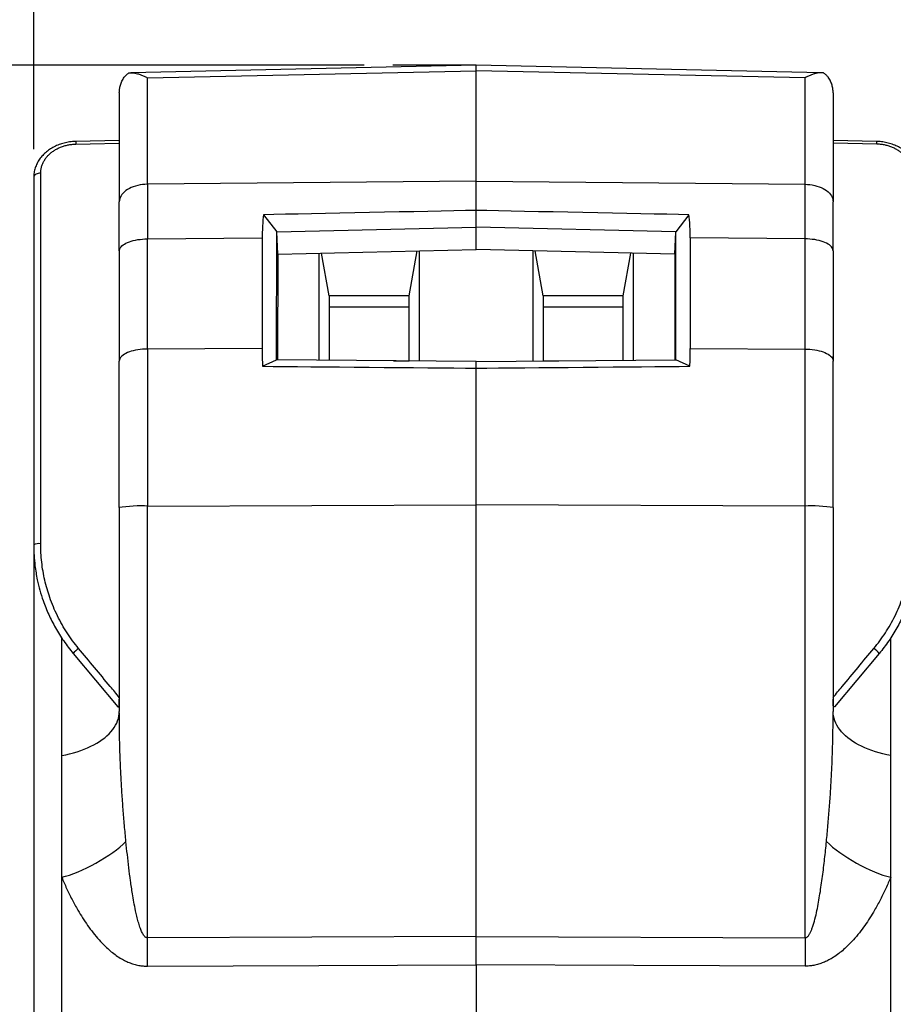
# Model space of a CAD drawing. Extents: x 0 to 333, y 0 to 297.
# Tile 16 of 26: x 151 to 182, y 227 to 262. Entities that reach past the tile are written whole.
import ezdxf

# ---------------------------------------------------------------- set-up
doc = ezdxf.new("R2010")
doc.units = 0
doc.layers.get('0').update_dxf_attribs({"linetype": 'CONTINUOUS'})

# ---------------------------------------------------------------- blocks, each defined once
blk = doc.blocks.new('BLOCK_802')
at = {"color": 7}
blk.add_open_spline([(153.085, 257.89), (153.062, 257.889), (153.039, 257.889), (153.017, 257.887), (152.984, 257.886), (152.951, 257.883), (152.919, 257.879), (152.886, 257.876), (152.854, 257.871), (152.822, 257.866), (152.79, 257.86), (152.758, 257.854), (152.726, 257.847), (152.695, 257.84), (152.663, 257.832), (152.633, 257.823), (152.602, 257.815), (152.572, 257.805), (152.542, 257.795), (152.511, 257.785), (152.481, 257.773), (152.452, 257.762), (152.422, 257.749), (152.393, 257.737), (152.365, 257.723), (152.336, 257.709), (152.308, 257.695), (152.28, 257.68), (152.252, 257.664), (152.225, 257.648), (152.198, 257.632), (152.172, 257.615), (152.145, 257.597), (152.121, 257.579), (152.095, 257.561), (152.071, 257.542), (152.047, 257.523), (152.024, 257.503), (152.001, 257.484), (151.98, 257.463), (151.958, 257.443), (151.937, 257.422), (151.917, 257.4), (151.897, 257.378), (151.877, 257.356), (151.859, 257.333), (151.84, 257.31), (151.823, 257.286), (151.806, 257.262), (151.789, 257.238), (151.773, 257.214), (151.758, 257.189), (151.744, 257.164), (151.73, 257.138), (151.716, 257.113), (151.703, 257.087), (151.692, 257.061), (151.681, 257.034), (151.67, 257.008), (151.66, 256.981), (151.651, 256.955), (151.643, 256.928), (151.635, 256.901), (151.628, 256.873), (151.622, 256.847), (151.617, 256.819), (151.612, 256.792), (151.608, 256.765), (151.605, 256.737), (151.602, 256.709), (151.6, 256.682), (151.598, 256.654), (151.598, 256.626), (151.598, 256.624), (151.599, 256.622), (151.599, 256.619)], degree=3, knots=[0, 0, 0, 0, 1, 1, 1, 2, 2, 2, 3, 3, 3, 4, 4, 4, 5, 5, 5, 6, 6, 6, 7, 7, 7, 8, 8, 8, 9, 9, 9, 10, 10, 10, 11, 11, 11, 12, 12, 12, 13, 13, 13, 14, 14, 14, 15, 15, 15, 16, 16, 16, 17, 17, 17, 18, 18, 18, 19, 19, 19, 20, 20, 20, 21, 21, 21, 22, 22, 22, 23, 23, 23, 24, 24, 24, 25, 25, 25, 25], dxfattribs=at)
blk = doc.blocks.new('BLOCK_803')
at = {"color": 7}
blk.add_lwpolyline([(167.244, 260.585), (155.028, 260.323)], dxfattribs=at)
blk = doc.blocks.new('BLOCK_804')
at = {"color": 7}
blk.add_lwpolyline([(154.626, 257.923), (153.085, 257.89)], dxfattribs=at)
blk = doc.blocks.new('BLOCK_805')
at = {"color": 7}
blk.add_open_spline([(182.889, 256.621), (182.889, 256.625), (182.889, 256.629), (182.889, 256.632), (182.89, 256.66), (182.888, 256.688), (182.885, 256.715), (182.883, 256.743), (182.879, 256.77), (182.875, 256.798), (182.87, 256.825), (182.864, 256.853), (182.858, 256.88), (182.851, 256.907), (182.843, 256.934), (182.835, 256.96), (182.826, 256.987), (182.816, 257.013), (182.805, 257.039), (182.794, 257.065), (182.783, 257.09), (182.77, 257.115), (182.757, 257.141), (182.743, 257.166), (182.729, 257.19), (182.714, 257.215), (182.698, 257.239), (182.681, 257.263), (182.665, 257.287), (182.647, 257.31), (182.629, 257.333), (182.611, 257.356), (182.591, 257.378), (182.571, 257.4), (182.551, 257.422), (182.529, 257.443), (182.508, 257.464), (182.486, 257.484), (182.463, 257.504), (182.44, 257.523), (182.416, 257.543), (182.393, 257.561), (182.368, 257.579), (182.343, 257.597), (182.318, 257.614), (182.292, 257.63), (182.266, 257.647), (182.239, 257.663), (182.211, 257.678), (182.184, 257.693), (182.155, 257.708), (182.127, 257.721), (182.098, 257.735), (182.069, 257.748), (182.039, 257.76), (182.009, 257.772), (181.979, 257.784), (181.949, 257.794), (181.918, 257.805), (181.887, 257.814), (181.856, 257.823), (181.825, 257.832), (181.793, 257.84), (181.762, 257.847), (181.731, 257.854), (181.7, 257.86), (181.668, 257.865), (181.636, 257.871), (181.604, 257.875), (181.572, 257.879), (181.54, 257.883), (181.507, 257.886), (181.475, 257.887), (181.451, 257.888), (181.427, 257.889), (181.403, 257.89)], degree=3, knots=[0, 0, 0, 0, 1, 1, 1, 2, 2, 2, 3, 3, 3, 4, 4, 4, 5, 5, 5, 6, 6, 6, 7, 7, 7, 8, 8, 8, 9, 9, 9, 10, 10, 10, 11, 11, 11, 12, 12, 12, 13, 13, 13, 14, 14, 14, 15, 15, 15, 16, 16, 16, 17, 17, 17, 18, 18, 18, 19, 19, 19, 20, 20, 20, 21, 21, 21, 22, 22, 22, 23, 23, 23, 24, 24, 24, 25, 25, 25, 25], dxfattribs=at)
blk = doc.blocks.new('BLOCK_806')
at = {"color": 7}
blk.add_lwpolyline([(179.46, 260.323), (167.244, 260.585)], dxfattribs=at)
blk = doc.blocks.new('BLOCK_807')
at = {"color": 7}
blk.add_lwpolyline([(181.403, 257.89), (179.861, 257.923)], dxfattribs=at)
blk = doc.blocks.new('BLOCK_844')
at = {"color": 7}
blk.add_lwpolyline([(161.692, 250.155), (161.692, 253.944)], dxfattribs=at)
blk = doc.blocks.new('BLOCK_845')
at = {"color": 7}
blk.add_lwpolyline([(165.225, 254.023), (165.225, 250.123)], dxfattribs=at)
blk = doc.blocks.new('BLOCK_846')
at = {"color": 7}
blk.add_lwpolyline([(169.263, 250.123), (169.263, 254.023)], dxfattribs=at)
blk = doc.blocks.new('BLOCK_847')
at = {"color": 7}
blk.add_lwpolyline([(172.795, 253.944), (172.795, 250.155)], dxfattribs=at)
blk = doc.blocks.new('BLOCK_848')
at = {"color": 7}
blk.add_lwpolyline([(172.443, 252.427), (172.712, 253.946)], dxfattribs=at)
blk = doc.blocks.new('BLOCK_849')
at = {"color": 7}
blk.add_lwpolyline([(172.443, 250.152), (172.443, 252.427)], dxfattribs=at)
blk = doc.blocks.new('BLOCK_850')
at = {"color": 7}
blk.add_lwpolyline([(169.614, 250.127), (169.616, 250.132)], dxfattribs=at)
blk = doc.blocks.new('BLOCK_851')
at = {"color": 7}
blk.add_lwpolyline([(169.616, 250.132), (170.166, 250.132)], dxfattribs=at)
blk = doc.blocks.new('BLOCK_852')
at = {"color": 7}
blk.add_lwpolyline([(162.046, 252.427), (161.775, 253.946)], dxfattribs=at)
blk = doc.blocks.new('BLOCK_853')
at = {"color": 7}
blk.add_lwpolyline([(162.046, 252.427), (162.046, 250.152)], dxfattribs=at)
blk = doc.blocks.new('BLOCK_854')
at = {"color": 7}
blk.add_lwpolyline([(164.872, 252.427), (165.155, 254.022)], dxfattribs=at)
blk = doc.blocks.new('BLOCK_855')
at = {"color": 7}
blk.add_lwpolyline([(164.872, 250.132), (164.873, 250.127)], dxfattribs=at)
blk = doc.blocks.new('BLOCK_856')
at = {"color": 7}
blk.add_lwpolyline([(164.872, 250.132), (164.872, 252.427)], dxfattribs=at)
blk = doc.blocks.new('BLOCK_857')
at = {"color": 7}
blk.add_lwpolyline([(164.322, 250.132), (164.872, 250.132)], dxfattribs=at)
blk = doc.blocks.new('BLOCK_858')
at = {"color": 7}
blk.add_lwpolyline([(169.616, 252.427), (169.333, 254.022)], dxfattribs=at)
blk = doc.blocks.new('BLOCK_859')
at = {"color": 7}
blk.add_lwpolyline([(169.616, 252.427), (169.616, 250.132)], dxfattribs=at)
blk = doc.blocks.new('BLOCK_860')
at = {"color": 7}
blk.add_lwpolyline([(164.872, 252.427), (162.046, 252.427)], dxfattribs=at)
blk = doc.blocks.new('BLOCK_861')
at = {"color": 7}
blk.add_lwpolyline([(172.443, 252.427), (169.616, 252.427)], dxfattribs=at)
blk = doc.blocks.new('BLOCK_862')
at = {"color": 7}
blk.add_lwpolyline([(164.872, 252.031), (162.046, 252.031)], dxfattribs=at)
blk = doc.blocks.new('BLOCK_863')
at = {"color": 7}
blk.add_lwpolyline([(172.443, 252.031), (169.616, 252.031)], dxfattribs=at)
blk = doc.blocks.new('BLOCK_864')
at = {"color": 7}
blk.add_lwpolyline([(155.618, 228.724), (161.674, 228.749), (167.244, 228.771)], dxfattribs=at)
blk = doc.blocks.new('BLOCK_865')
at = {"color": 7}
blk.add_lwpolyline([(167.244, 228.771), (167.244, 180.772)], dxfattribs=at)
blk = doc.blocks.new('BLOCK_867')
at = {"color": 7}
blk.add_lwpolyline([(152.59, 180.937), (152.59, 231.867)], dxfattribs=at)
blk = doc.blocks.new('BLOCK_868')
at = {"color": 7}
blk.add_open_spline([(152.59, 231.867), (152.646, 231.736), (152.703, 231.605), (152.763, 231.475), (152.823, 231.345), (152.886, 231.216), (152.953, 231.087), (153.019, 230.959), (153.089, 230.832), (153.162, 230.706), (153.215, 230.614), (153.271, 230.523), (153.327, 230.433), (153.385, 230.343), (153.444, 230.253), (153.506, 230.165), (153.568, 230.077), (153.632, 229.99), (153.699, 229.905), (153.766, 229.82), (153.836, 229.737), (153.908, 229.656), (153.981, 229.575), (154.057, 229.496), (154.136, 229.42), (154.189, 229.37), (154.243, 229.32), (154.3, 229.273), (154.356, 229.225), (154.414, 229.179), (154.474, 229.135), (154.534, 229.092), (154.596, 229.05), (154.66, 229.011), (154.709, 228.981), (154.76, 228.953), (154.812, 228.927), (154.864, 228.9), (154.918, 228.876), (154.972, 228.854), (155.027, 228.831), (155.083, 228.812), (155.139, 228.795), (155.196, 228.778), (155.253, 228.764), (155.311, 228.752), (155.362, 228.743), (155.413, 228.735), (155.464, 228.731), (155.515, 228.726), (155.567, 228.725), (155.618, 228.724)], degree=3, knots=[0, 0, 0, 0, 1, 1, 1, 2, 2, 2, 3, 3, 3, 4, 4, 4, 5, 5, 5, 6, 6, 6, 7, 7, 7, 8, 8, 8, 9, 9, 9, 10, 10, 10, 11, 11, 11, 12, 12, 12, 13, 13, 13, 14, 14, 14, 15, 15, 15, 16, 16, 16, 17, 17, 17, 17], dxfattribs=at)
blk = doc.blocks.new('BLOCK_869')
at = {"color": 7}
blk.add_lwpolyline([(152.59, 236.172), (152.59, 240.335)], dxfattribs=at)
blk = doc.blocks.new('BLOCK_870')
at = {"color": 7}
blk.add_lwpolyline([(152.59, 231.867), (152.59, 236.172)], dxfattribs=at)
blk = doc.blocks.new('BLOCK_872')
at = {"color": 7}
blk.add_lwpolyline([(151.598, 243.62), (151.598, 181.587)], dxfattribs=at)
blk = doc.blocks.new('BLOCK_873')
at = {"color": 7}
blk.add_lwpolyline([(167.244, 229.772), (155.618, 229.726)], dxfattribs=at)
blk = doc.blocks.new('BLOCK_874')
at = {"color": 7}
blk.add_open_spline([(155.618, 228.724), (155.619, 228.975), (155.619, 229.475), (155.618, 229.726)], degree=3, dxfattribs=at)
blk = doc.blocks.new('BLOCK_875')
at = {"color": 7}
blk.add_open_spline([(167.244, 228.771), (167.244, 228.85), (167.244, 228.928), (167.244, 229.009), (167.244, 229.089), (167.244, 229.171), (167.244, 229.254), (167.244, 229.339), (167.244, 229.424), (167.244, 229.51), (167.244, 229.597), (167.244, 229.684), (167.244, 229.772)], degree=3, knots=[0, 0, 0, 0, 1, 1, 1, 2, 2, 2, 3, 3, 3, 4, 4, 4, 4], dxfattribs=at)
blk = doc.blocks.new('BLOCK_876')
at = {"color": 7}
blk.add_open_spline([(155.618, 229.726), (155.606, 229.728), (155.594, 229.729), (155.582, 229.733), (155.568, 229.738), (155.555, 229.747), (155.543, 229.756), (155.532, 229.765), (155.522, 229.775), (155.512, 229.786), (155.503, 229.797), (155.494, 229.808), (155.486, 229.82), (155.471, 229.841), (155.458, 229.863), (155.446, 229.885), (155.434, 229.908), (155.423, 229.931), (155.413, 229.954), (155.392, 230.002), (155.373, 230.05), (155.356, 230.1), (155.334, 230.163), (155.314, 230.228), (155.296, 230.293), (155.278, 230.358), (155.261, 230.424), (155.245, 230.489), (155.23, 230.555), (155.215, 230.621), (155.201, 230.687), (155.18, 230.787), (155.161, 230.887), (155.142, 230.987), (155.124, 231.088), (155.106, 231.188), (155.09, 231.289), (155.065, 231.442), (155.043, 231.595), (155.021, 231.748), (155, 231.901), (154.98, 232.055), (154.961, 232.208), (154.924, 232.516), (154.893, 232.824), (154.861, 233.131)], degree=3, knots=[0, 0, 0, 0, 1, 1, 1, 2, 2, 2, 3, 3, 3, 4, 4, 4, 5, 5, 5, 6, 6, 6, 7, 7, 7, 8, 8, 8, 9, 9, 9, 10, 10, 10, 11, 11, 11, 12, 12, 12, 13, 13, 13, 14, 14, 14, 15, 15, 15, 15], dxfattribs=at)
blk = doc.blocks.new('BLOCK_877')
at = {"color": 7}
blk.add_open_spline([(152.59, 231.867), (153.29, 232.032), (154.354, 232.625), (154.861, 233.131)], degree=3, dxfattribs=at)
blk = doc.blocks.new('BLOCK_878')
at = {"color": 7}
blk.add_lwpolyline([(155.618, 244.996), (167.244, 245.045)], dxfattribs=at)
blk = doc.blocks.new('BLOCK_879')
at = {"color": 7}
blk.add_lwpolyline([(155.618, 229.726), (155.618, 244.996)], dxfattribs=at)
blk = doc.blocks.new('BLOCK_880')
at = {"color": 7}
blk.add_lwpolyline([(167.244, 229.772), (167.244, 245.045)], dxfattribs=at)
blk = doc.blocks.new('BLOCK_881')
at = {"color": 7}
blk.add_open_spline([(155.618, 244.996), (155.36, 245.016), (154.88, 244.991), (154.626, 244.943)], degree=3, dxfattribs=at)
blk = doc.blocks.new('BLOCK_882')
at = {"color": 7}
blk.add_open_spline([(154.861, 233.131), (154.843, 233.323), (154.825, 233.514), (154.808, 233.705), (154.791, 233.897), (154.775, 234.088), (154.761, 234.279), (154.746, 234.47), (154.732, 234.661), (154.72, 234.853), (154.707, 235.044), (154.696, 235.235), (154.686, 235.426), (154.676, 235.618), (154.667, 235.809), (154.66, 236.001), (154.652, 236.192), (154.646, 236.384), (154.641, 236.576), (154.636, 236.768), (154.632, 236.959), (154.63, 237.151), (154.628, 237.343), (154.627, 237.535), (154.626, 237.727)], degree=3, knots=[0, 0, 0, 0, 1, 1, 1, 2, 2, 2, 3, 3, 3, 4, 4, 4, 5, 5, 5, 6, 6, 6, 7, 7, 7, 8, 8, 8, 8], dxfattribs=at)
blk = doc.blocks.new('BLOCK_883')
at = {"color": 7}
blk.add_lwpolyline([(154.626, 244.943), (154.626, 237.727)], dxfattribs=at)
blk = doc.blocks.new('BLOCK_884')
at = {"color": 7}
blk.add_lwpolyline([(152.59, 236.172), (152.73, 236.2), (152.868, 236.232), (153.003, 236.268), (153.133, 236.308), (153.261, 236.351), (153.384, 236.397), (153.502, 236.447), (153.616, 236.5), (153.726, 236.555), (153.83, 236.614), (153.929, 236.675), (154.021, 236.739), (154.108, 236.806), (154.189, 236.874), (154.263, 236.945), (154.331, 237.018), (154.392, 237.092), (154.447, 237.168), (154.494, 237.245), (154.534, 237.323), (154.567, 237.403), (154.593, 237.483), (154.612, 237.564), (154.623, 237.645), (154.626, 237.727)], dxfattribs=at)
blk = doc.blocks.new('BLOCK_885')
at = {"color": 7}
blk.add_open_spline([(155.618, 250.549), (155.618, 249.173), (155.618, 246.549), (155.618, 244.996)], degree=3, dxfattribs=at)
blk = doc.blocks.new('BLOCK_886')
at = {"color": 7}
blk.add_lwpolyline([(159.675, 250.566), (155.618, 250.549)], dxfattribs=at)
blk = doc.blocks.new('BLOCK_887')
at = {"color": 7}
blk.add_open_spline([(159.675, 250.566), (159.673, 250.41), (159.681, 250.099), (159.69, 249.939)], degree=3, dxfattribs=at)
blk = doc.blocks.new('BLOCK_888')
at = {"color": 7}
blk.add_open_spline([(159.69, 249.939), (161.573, 249.922), (165.345, 249.89), (167.244, 249.873)], degree=3, dxfattribs=at)
blk = doc.blocks.new('BLOCK_889')
at = {"color": 7}
blk.add_lwpolyline([(167.244, 245.045), (167.244, 249.873)], dxfattribs=at)
blk = doc.blocks.new('BLOCK_890')
at = {"color": 7}
blk.add_lwpolyline([(154.626, 244.943), (154.626, 250.127)], dxfattribs=at)
blk = doc.blocks.new('BLOCK_891')
at = {"color": 7}
blk.add_lwpolyline([(155.618, 250.549), (155.531, 250.547), (155.445, 250.541), (155.36, 250.533), (155.278, 250.522), (155.198, 250.507), (155.121, 250.49), (155.048, 250.47), (154.98, 250.448), (154.916, 250.423), (154.858, 250.396), (154.805, 250.366), (154.759, 250.336), (154.719, 250.303), (154.686, 250.269), (154.66, 250.235), (154.641, 250.199), (154.63, 250.163), (154.626, 250.127)], dxfattribs=at)
blk = doc.blocks.new('BLOCK_892')
at = {"color": 7}
blk.add_open_spline([(154.616, 237.901), (154.617, 237.911), (154.618, 237.92), (154.619, 237.931), (154.62, 237.942), (154.621, 237.954), (154.622, 237.967), (154.623, 237.984), (154.624, 238.003), (154.624, 238.022), (154.625, 238.041), (154.626, 238.061), (154.626, 238.081), (154.626, 238.108), (154.626, 238.136), (154.626, 238.164)], degree=3, knots=[0, 0, 0, 0, 1, 1, 1, 2, 2, 2, 3, 3, 3, 4, 4, 4, 5, 5, 5, 5], dxfattribs=at)
blk = doc.blocks.new('BLOCK_893')
at = {"color": 7}
blk.add_lwpolyline([(153.086, 257.798), (153.59, 257.809), (154.626, 257.831)], dxfattribs=at)
blk = doc.blocks.new('BLOCK_894')
at = {"color": 7}
blk.add_open_spline([(154.626, 238.23), (154.52, 238.358), (154.413, 238.487), (154.306, 238.615), (154.119, 238.84), (153.932, 239.065), (153.745, 239.289), (153.559, 239.514), (153.372, 239.738), (153.185, 239.962)], degree=3, knots=[0, 0, 0, 0, 1, 1, 1, 2, 2, 2, 3, 3, 3, 3], dxfattribs=at)
blk = doc.blocks.new('BLOCK_895')
at = {"color": 7}
blk.add_open_spline([(153.185, 239.962), (153.114, 240.051), (153.043, 240.14), (152.975, 240.232), (152.906, 240.323), (152.842, 240.417), (152.78, 240.513), (152.718, 240.609), (152.659, 240.706), (152.603, 240.805), (152.544, 240.907), (152.49, 241.01), (152.438, 241.116), (152.386, 241.221), (152.338, 241.328), (152.293, 241.436), (152.247, 241.544), (152.206, 241.654), (152.167, 241.764), (152.132, 241.865), (152.1, 241.967), (152.071, 242.069), (152.042, 242.171), (152.015, 242.274), (151.991, 242.378), (151.968, 242.482), (151.947, 242.586), (151.929, 242.69), (151.91, 242.798), (151.896, 242.906), (151.883, 243.014), (151.87, 243.123), (151.861, 243.231), (151.856, 243.34), (151.849, 243.448), (151.848, 243.557), (151.846, 243.665)], degree=3, knots=[0, 0, 0, 0, 1, 1, 1, 2, 2, 2, 3, 3, 3, 4, 4, 4, 5, 5, 5, 6, 6, 6, 7, 7, 7, 8, 8, 8, 9, 9, 9, 10, 10, 10, 11, 11, 11, 12, 12, 12, 12], dxfattribs=at)
blk = doc.blocks.new('BLOCK_896')
at = {"color": 7}
blk.add_lwpolyline([(151.846, 243.665), (151.846, 256.769)], dxfattribs=at)
blk = doc.blocks.new('BLOCK_897')
at = {"color": 7}
blk.add_open_spline([(151.846, 256.769), (151.848, 256.809), (151.849, 256.848), (151.855, 256.888), (151.86, 256.927), (151.869, 256.967), (151.88, 257.005), (151.891, 257.042), (151.904, 257.079), (151.92, 257.115), (151.936, 257.151), (151.954, 257.187), (151.975, 257.221), (151.996, 257.256), (152.019, 257.289), (152.044, 257.321), (152.069, 257.353), (152.095, 257.383), (152.124, 257.412), (152.153, 257.441), (152.184, 257.469), (152.217, 257.496), (152.249, 257.522), (152.284, 257.548), (152.32, 257.571), (152.356, 257.594), (152.393, 257.616), (152.432, 257.636), (152.471, 257.656), (152.511, 257.674), (152.552, 257.691), (152.594, 257.707), (152.636, 257.722), (152.679, 257.735), (152.722, 257.748), (152.767, 257.759), (152.811, 257.768), (152.856, 257.777), (152.902, 257.784), (152.948, 257.789), (152.994, 257.794), (153.04, 257.796), (153.086, 257.798)], degree=3, knots=[0, 0, 0, 0, 1, 1, 1, 2, 2, 2, 3, 3, 3, 4, 4, 4, 5, 5, 5, 6, 6, 6, 7, 7, 7, 8, 8, 8, 9, 9, 9, 10, 10, 10, 11, 11, 11, 12, 12, 12, 13, 13, 13, 14, 14, 14, 14], dxfattribs=at)
blk = doc.blocks.new('BLOCK_898')
at = {"color": 7}
blk.add_open_spline([(151.598, 243.62), (151.601, 243.497), (151.603, 243.374), (151.61, 243.251), (151.617, 243.128), (151.629, 243.006), (151.644, 242.884), (151.654, 242.801), (151.666, 242.718), (151.68, 242.636), (151.694, 242.553), (151.71, 242.471), (151.727, 242.389), (151.753, 242.264), (151.784, 242.14), (151.818, 242.017), (151.853, 241.894), (151.891, 241.772), (151.934, 241.652), (151.962, 241.569), (151.993, 241.487), (152.026, 241.405), (152.059, 241.324), (152.093, 241.242), (152.13, 241.162), (152.166, 241.082), (152.204, 241.002), (152.244, 240.923), (152.285, 240.843), (152.327, 240.764), (152.372, 240.686), (152.416, 240.608), (152.462, 240.53), (152.51, 240.454), (152.559, 240.376), (152.609, 240.3), (152.661, 240.225), (152.714, 240.149), (152.767, 240.075), (152.823, 240.002), (152.879, 239.929), (152.937, 239.858), (152.995, 239.786)], degree=3, knots=[0, 0, 0, 0, 1, 1, 1, 2, 2, 2, 3, 3, 3, 4, 4, 4, 5, 5, 5, 6, 6, 6, 7, 7, 7, 8, 8, 8, 9, 9, 9, 10, 10, 10, 11, 11, 11, 12, 12, 12, 13, 13, 13, 14, 14, 14, 14], dxfattribs=at)
blk = doc.blocks.new('BLOCK_899')
at = {"color": 7}
blk.add_open_spline([(151.846, 243.665), (151.773, 243.682), (151.66, 243.661), (151.598, 243.62)], degree=3, dxfattribs=at)
blk = doc.blocks.new('BLOCK_900')
at = {"color": 7}
blk.add_open_spline([(153.185, 239.962), (153.129, 239.925), (153.037, 239.84), (152.995, 239.786)], degree=3, dxfattribs=at)
blk = doc.blocks.new('BLOCK_901')
at = {"color": 7}
blk.add_lwpolyline([(159.69, 249.939), (160.188, 250.169)], dxfattribs=at)
blk = doc.blocks.new('BLOCK_902')
at = {"color": 7}
blk.add_lwpolyline([(167.244, 250.105), (160.188, 250.169)], dxfattribs=at)
blk = doc.blocks.new('BLOCK_903')
at = {"color": 7}
blk.add_lwpolyline([(167.244, 249.873), (167.244, 250.105)], dxfattribs=at)
blk = doc.blocks.new('BLOCK_904')
at = {"color": 7}
blk.add_lwpolyline([(152.995, 239.786), (154.576, 237.902)], dxfattribs=at)
blk = doc.blocks.new('BLOCK_905')
at = {"color": 7}
blk.add_open_spline([(154.576, 237.902), (154.578, 237.902), (154.58, 237.902), (154.588, 237.901), (154.595, 237.901), (154.605, 237.901), (154.616, 237.901)], degree=3, knots=[0, 0, 0, 0, 1, 1, 1, 2, 2, 2, 2], dxfattribs=at)
blk = doc.blocks.new('BLOCK_906')
at = {"color": 7}
blk.add_lwpolyline([(159.678, 254.483), (159.675, 250.566)], dxfattribs=at)
blk = doc.blocks.new('BLOCK_907')
at = {"color": 7}
blk.add_open_spline([(159.722, 255.298), (159.696, 255.098), (159.674, 254.696), (159.678, 254.483)], degree=3, dxfattribs=at)
blk = doc.blocks.new('BLOCK_908')
at = {"color": 7}
blk.add_lwpolyline([(159.722, 255.298), (160.191, 254.7)], dxfattribs=at)
blk = doc.blocks.new('BLOCK_909')
at = {"color": 7}
blk.add_lwpolyline([(160.188, 250.169), (160.191, 254.7)], dxfattribs=at)
blk = doc.blocks.new('BLOCK_910')
at = {"color": 7}
blk.add_lwpolyline([(155.618, 250.549), (155.618, 254.446)], dxfattribs=at)
blk = doc.blocks.new('BLOCK_911')
at = {"color": 7}
blk.add_lwpolyline([(155.618, 254.446), (159.678, 254.483)], dxfattribs=at)
blk = doc.blocks.new('BLOCK_912')
at = {"color": 7}
blk.add_lwpolyline([(154.626, 254.024), (154.63, 254.06), (154.641, 254.096), (154.66, 254.132), (154.686, 254.167), (154.719, 254.201), (154.759, 254.233), (154.805, 254.264), (154.858, 254.293), (154.916, 254.32), (154.98, 254.345), (155.048, 254.367), (155.121, 254.387), (155.198, 254.404), (155.278, 254.419), (155.36, 254.43), (155.445, 254.439), (155.531, 254.444), (155.618, 254.446)], dxfattribs=at)
blk = doc.blocks.new('BLOCK_913')
at = {"color": 7}
blk.add_lwpolyline([(154.626, 254.024), (154.626, 250.127)], dxfattribs=at)
blk = doc.blocks.new('BLOCK_914')
at = {"color": 7}
blk.add_lwpolyline([(151.598, 256.619), (151.598, 243.62)], dxfattribs=at)
blk = doc.blocks.new('BLOCK_915')
at = {"color": 7}
blk.add_lwpolyline([(151.846, 256.769), (151.803, 256.766), (151.761, 256.759), (151.722, 256.748), (151.687, 256.733), (151.656, 256.715), (151.631, 256.693), (151.613, 256.67), (151.602, 256.645), (151.598, 256.619)], dxfattribs=at)
blk = doc.blocks.new('BLOCK_916')
at = {"color": 7}
blk.add_lwpolyline([(160.225, 253.911), (160.191, 254.7)], dxfattribs=at)
blk = doc.blocks.new('BLOCK_917')
at = {"color": 7}
blk.add_lwpolyline([(160.225, 253.911), (160.222, 250.168)], dxfattribs=at)
blk = doc.blocks.new('BLOCK_918')
at = {"color": 7}
blk.add_open_spline([(155.618, 256.376), (155.618, 255.922), (155.618, 254.99), (155.618, 254.446)], degree=3, dxfattribs=at)
blk = doc.blocks.new('BLOCK_919')
at = {"color": 7}
blk.add_lwpolyline([(167.244, 256.482), (155.618, 256.376)], dxfattribs=at)
blk = doc.blocks.new('BLOCK_920')
at = {"color": 7}
blk.add_lwpolyline([(167.244, 255.453), (167.244, 256.482)], dxfattribs=at)
blk = doc.blocks.new('BLOCK_921')
at = {"color": 7}
blk.add_open_spline([(167.244, 255.453), (165.35, 255.415), (161.595, 255.337), (159.722, 255.298)], degree=3, dxfattribs=at)
blk = doc.blocks.new('BLOCK_922')
at = {"color": 7}
blk.add_lwpolyline([(155.618, 256.376), (155.531, 256.373), (155.445, 256.365), (155.36, 256.353), (155.278, 256.336), (155.198, 256.315), (155.121, 256.29), (155.048, 256.261), (154.98, 256.229), (154.916, 256.192), (154.858, 256.153), (154.805, 256.111), (154.759, 256.066), (154.719, 256.018), (154.686, 255.969), (154.66, 255.919), (154.641, 255.867), (154.63, 255.814), (154.626, 255.761)], dxfattribs=at)
blk = doc.blocks.new('BLOCK_923')
at = {"color": 7}
blk.add_lwpolyline([(154.626, 254.024), (154.626, 255.761)], dxfattribs=at)
blk = doc.blocks.new('BLOCK_924')
at = {"color": 7}
blk.add_lwpolyline([(167.244, 254.858), (167.244, 255.453)], dxfattribs=at)
blk = doc.blocks.new('BLOCK_925')
at = {"color": 7}
blk.add_lwpolyline([(160.191, 254.7), (167.244, 254.858)], dxfattribs=at)
blk = doc.blocks.new('BLOCK_926')
at = {"color": 7}
blk.add_lwpolyline([(167.244, 254.068), (167.244, 254.858)], dxfattribs=at)
blk = doc.blocks.new('BLOCK_927')
at = {"color": 7}
blk.add_lwpolyline([(160.225, 253.911), (167.244, 254.068)], dxfattribs=at)
blk = doc.blocks.new('BLOCK_928')
at = {"color": 7}
blk.add_lwpolyline([(155.618, 256.376), (155.618, 260.143)], dxfattribs=at)
blk = doc.blocks.new('BLOCK_929')
at = {"color": 7}
blk.add_lwpolyline([(155.618, 260.143), (167.244, 260.393)], dxfattribs=at)
blk = doc.blocks.new('BLOCK_930')
at = {"color": 7}
blk.add_lwpolyline([(167.244, 256.482), (167.244, 260.393)], dxfattribs=at)
blk = doc.blocks.new('BLOCK_931')
at = {"color": 7}
blk.add_open_spline([(154.626, 259.612), (154.626, 259.614), (154.626, 259.616), (154.626, 259.618), (154.627, 259.661), (154.63, 259.705), (154.636, 259.749), (154.642, 259.793), (154.651, 259.837), (154.663, 259.879), (154.678, 259.929), (154.695, 259.978), (154.718, 260.025), (154.73, 260.049), (154.742, 260.072), (154.756, 260.095), (154.77, 260.117), (154.785, 260.14), (154.801, 260.161), (154.823, 260.191), (154.848, 260.22), (154.875, 260.246), (154.904, 260.272), (154.935, 260.295), (154.966, 260.318)], degree=3, knots=[0, 0, 0, 0, 1, 1, 1, 2, 2, 2, 3, 3, 3, 4, 4, 4, 5, 5, 5, 6, 6, 6, 7, 7, 7, 8, 8, 8, 8], dxfattribs=at)
blk = doc.blocks.new('BLOCK_932')
at = {"color": 7}
blk.add_open_spline([(154.966, 260.318), (154.976, 260.319), (154.986, 260.321), (154.997, 260.321), (155.026, 260.324), (155.055, 260.323), (155.086, 260.321), (155.116, 260.319), (155.147, 260.315), (155.178, 260.309), (155.21, 260.303), (155.242, 260.296), (155.274, 260.287), (155.31, 260.276), (155.348, 260.264), (155.385, 260.25), (155.423, 260.236), (155.461, 260.22), (155.499, 260.202), (155.537, 260.185), (155.575, 260.166), (155.613, 260.146), (155.615, 260.145), (155.616, 260.144), (155.618, 260.143)], degree=3, knots=[0, 0, 0, 0, 1, 1, 1, 2, 2, 2, 3, 3, 3, 4, 4, 4, 5, 5, 5, 6, 6, 6, 7, 7, 7, 8, 8, 8, 8], dxfattribs=at)
blk = doc.blocks.new('BLOCK_933')
at = {"color": 7}
blk.add_lwpolyline([(154.626, 259.612), (154.626, 255.761)], dxfattribs=at)
blk = doc.blocks.new('BLOCK_939')
at = {"color": 7}
blk.add_lwpolyline([(167.244, 260.393), (167.244, 260.585)], dxfattribs=at)
blk = doc.blocks.new('BLOCK_950')
at = {"color": 7}
blk.add_lwpolyline([(181.898, 180.937), (181.898, 231.867)], dxfattribs=at)
blk = doc.blocks.new('BLOCK_952')
at = {"color": 7}
blk.add_lwpolyline([(178.869, 228.724), (172.814, 228.749), (167.244, 228.771)], dxfattribs=at)
blk = doc.blocks.new('BLOCK_953')
at = {"color": 7}
blk.add_open_spline([(181.898, 231.867), (181.841, 231.736), (181.785, 231.605), (181.725, 231.475), (181.665, 231.345), (181.601, 231.216), (181.535, 231.087), (181.468, 230.959), (181.399, 230.832), (181.326, 230.706), (181.272, 230.614), (181.218, 230.523), (181.16, 230.433), (181.103, 230.343), (181.044, 230.253), (180.982, 230.165), (180.92, 230.077), (180.856, 229.99), (180.789, 229.905), (180.722, 229.82), (180.653, 229.737), (180.58, 229.656), (180.507, 229.575), (180.431, 229.496), (180.351, 229.42), (180.299, 229.37), (180.244, 229.32), (180.188, 229.273), (180.132, 229.225), (180.074, 229.179), (180.013, 229.135), (179.954, 229.092), (179.892, 229.05), (179.828, 229.011), (179.779, 228.981), (179.728, 228.953), (179.676, 228.927), (179.623, 228.9), (179.57, 228.876), (179.515, 228.854), (179.461, 228.831), (179.405, 228.812), (179.348, 228.795), (179.292, 228.778), (179.235, 228.764), (179.176, 228.752), (179.126, 228.743), (179.075, 228.735), (179.024, 228.731), (178.972, 228.726), (178.921, 228.725), (178.869, 228.724)], degree=3, knots=[0, 0, 0, 0, 1, 1, 1, 2, 2, 2, 3, 3, 3, 4, 4, 4, 5, 5, 5, 6, 6, 6, 7, 7, 7, 8, 8, 8, 9, 9, 9, 10, 10, 10, 11, 11, 11, 12, 12, 12, 13, 13, 13, 14, 14, 14, 15, 15, 15, 16, 16, 16, 17, 17, 17, 17], dxfattribs=at)
blk = doc.blocks.new('BLOCK_955')
at = {"color": 7}
blk.add_lwpolyline([(181.898, 231.867), (181.898, 236.172)], dxfattribs=at)
blk = doc.blocks.new('BLOCK_956')
at = {"color": 7}
blk.add_lwpolyline([(181.898, 236.172), (181.898, 240.335)], dxfattribs=at)
blk = doc.blocks.new('BLOCK_958')
at = {"color": 7}
blk.add_lwpolyline([(167.244, 229.772), (178.869, 229.726)], dxfattribs=at)
blk = doc.blocks.new('BLOCK_959')
at = {"color": 7}
blk.add_open_spline([(178.869, 229.726), (178.868, 229.475), (178.868, 228.975), (178.869, 228.724)], degree=3, dxfattribs=at)
blk = doc.blocks.new('BLOCK_960')
at = {"color": 7}
blk.add_open_spline([(167.244, 228.771), (167.244, 228.85), (167.244, 228.928), (167.244, 229.009), (167.244, 229.089), (167.244, 229.171), (167.244, 229.254), (167.244, 229.339), (167.244, 229.424), (167.244, 229.51), (167.244, 229.597), (167.244, 229.684), (167.244, 229.772)], degree=3, knots=[0, 0, 0, 0, 1, 1, 1, 2, 2, 2, 3, 3, 3, 4, 4, 4, 4], dxfattribs=at)
blk = doc.blocks.new('BLOCK_961')
at = {"color": 7}
blk.add_open_spline([(178.869, 229.726), (178.882, 229.728), (178.894, 229.729), (178.906, 229.733), (178.92, 229.738), (178.933, 229.747), (178.945, 229.756), (178.956, 229.765), (178.966, 229.775), (178.975, 229.786), (178.985, 229.797), (178.994, 229.808), (179.002, 229.82), (179.022, 229.848), (179.039, 229.878), (179.054, 229.908), (179.07, 229.939), (179.083, 229.971), (179.096, 230.003), (179.109, 230.035), (179.12, 230.067), (179.132, 230.1), (179.165, 230.196), (179.194, 230.293), (179.22, 230.391), (179.247, 230.49), (179.269, 230.589), (179.29, 230.688), (179.311, 230.788), (179.33, 230.888), (179.347, 230.988), (179.365, 231.088), (179.382, 231.189), (179.398, 231.289), (179.43, 231.493), (179.46, 231.697), (179.488, 231.902), (179.515, 232.106), (179.54, 232.311), (179.563, 232.516), (179.586, 232.721), (179.606, 232.926), (179.627, 233.131)], degree=3, knots=[0, 0, 0, 0, 1, 1, 1, 2, 2, 2, 3, 3, 3, 4, 4, 4, 5, 5, 5, 6, 6, 6, 7, 7, 7, 8, 8, 8, 9, 9, 9, 10, 10, 10, 11, 11, 11, 12, 12, 12, 13, 13, 13, 14, 14, 14, 14], dxfattribs=at)
blk = doc.blocks.new('BLOCK_962')
at = {"color": 7}
blk.add_open_spline([(179.627, 233.131), (180.134, 232.625), (181.198, 232.032), (181.898, 231.867)], degree=3, dxfattribs=at)
blk = doc.blocks.new('BLOCK_963')
at = {"color": 7}
blk.add_lwpolyline([(178.869, 244.996), (167.244, 245.045)], dxfattribs=at)
blk = doc.blocks.new('BLOCK_964')
at = {"color": 7}
blk.add_lwpolyline([(178.869, 229.726), (178.869, 244.996)], dxfattribs=at)
blk = doc.blocks.new('BLOCK_965')
at = {"color": 7}
blk.add_open_spline([(179.627, 233.131), (179.645, 233.323), (179.663, 233.514), (179.68, 233.705), (179.697, 233.897), (179.712, 234.088), (179.728, 234.279), (179.742, 234.47), (179.756, 234.661), (179.769, 234.853), (179.781, 235.044), (179.792, 235.235), (179.802, 235.426), (179.812, 235.618), (179.821, 235.809), (179.828, 236.001), (179.835, 236.192), (179.842, 236.384), (179.847, 236.576), (179.852, 236.768), (179.855, 236.959), (179.858, 237.151), (179.86, 237.343), (179.861, 237.535), (179.861, 237.727)], degree=3, knots=[0, 0, 0, 0, 1, 1, 1, 2, 2, 2, 3, 3, 3, 4, 4, 4, 5, 5, 5, 6, 6, 6, 7, 7, 7, 8, 8, 8, 8], dxfattribs=at)
blk = doc.blocks.new('BLOCK_966')
at = {"color": 7}
blk.add_open_spline([(179.861, 244.943), (179.607, 244.991), (179.127, 245.016), (178.869, 244.996)], degree=3, dxfattribs=at)
blk = doc.blocks.new('BLOCK_967')
at = {"color": 7}
blk.add_lwpolyline([(179.861, 244.943), (179.861, 237.727)], dxfattribs=at)
blk = doc.blocks.new('BLOCK_968')
at = {"color": 7}
blk.add_lwpolyline([(181.898, 236.172), (181.757, 236.2), (181.62, 236.232), (181.486, 236.268), (181.355, 236.308), (181.227, 236.351), (181.104, 236.397), (180.985, 236.447), (180.871, 236.5), (180.762, 236.555), (180.658, 236.614), (180.56, 236.675), (180.467, 236.739), (180.38, 236.806), (180.299, 236.874), (180.225, 236.945), (180.157, 237.018), (180.096, 237.092), (180.041, 237.168), (179.994, 237.245), (179.954, 237.323), (179.92, 237.403), (179.895, 237.483), (179.876, 237.564), (179.865, 237.645), (179.861, 237.727)], dxfattribs=at)
blk = doc.blocks.new('BLOCK_969')
at = {"color": 7}
blk.add_open_spline([(167.244, 249.873), (169.142, 249.89), (172.915, 249.922), (174.797, 249.939)], degree=3, dxfattribs=at)
blk = doc.blocks.new('BLOCK_970')
at = {"color": 7}
blk.add_open_spline([(174.797, 249.939), (174.807, 250.099), (174.814, 250.41), (174.813, 250.566)], degree=3, dxfattribs=at)
blk = doc.blocks.new('BLOCK_971')
at = {"color": 7}
blk.add_lwpolyline([(174.813, 250.566), (178.869, 250.549)], dxfattribs=at)
blk = doc.blocks.new('BLOCK_972')
at = {"color": 7}
blk.add_open_spline([(178.869, 244.996), (178.87, 246.549), (178.87, 249.173), (178.869, 250.549)], degree=3, dxfattribs=at)
blk = doc.blocks.new('BLOCK_973')
at = {"color": 7}
blk.add_lwpolyline([(179.861, 244.943), (179.861, 250.127)], dxfattribs=at)
blk = doc.blocks.new('BLOCK_974')
at = {"color": 7}
blk.add_lwpolyline([(178.869, 250.549), (178.957, 250.547), (179.043, 250.541), (179.127, 250.533), (179.21, 250.522), (179.29, 250.507), (179.367, 250.49), (179.44, 250.47), (179.508, 250.448), (179.572, 250.423), (179.63, 250.396), (179.683, 250.366), (179.729, 250.336), (179.769, 250.303), (179.802, 250.269), (179.827, 250.235), (179.846, 250.199), (179.857, 250.163), (179.861, 250.127)], dxfattribs=at)
blk = doc.blocks.new('BLOCK_975')
at = {"color": 7}
blk.add_open_spline([(179.872, 237.901), (179.871, 237.911), (179.869, 237.92), (179.868, 237.931), (179.867, 237.942), (179.866, 237.954), (179.866, 237.967), (179.865, 237.984), (179.864, 238.003), (179.863, 238.022), (179.863, 238.041), (179.862, 238.061), (179.862, 238.081), (179.862, 238.108), (179.862, 238.136), (179.861, 238.164)], degree=3, knots=[0, 0, 0, 0, 1, 1, 1, 2, 2, 2, 3, 3, 3, 4, 4, 4, 5, 5, 5, 5], dxfattribs=at)
blk = doc.blocks.new('BLOCK_977')
at = {"color": 7}
blk.add_open_spline([(181.303, 239.962), (181.374, 240.051), (181.445, 240.14), (181.513, 240.232), (181.582, 240.323), (181.646, 240.417), (181.708, 240.513), (181.77, 240.609), (181.829, 240.706), (181.885, 240.805), (181.943, 240.907), (181.998, 241.01), (182.05, 241.116), (182.102, 241.221), (182.15, 241.328), (182.195, 241.436), (182.24, 241.544), (182.282, 241.654), (182.321, 241.764), (182.355, 241.865), (182.387, 241.967), (182.417, 242.069), (182.446, 242.171), (182.473, 242.274), (182.496, 242.378), (182.52, 242.482), (182.541, 242.586), (182.559, 242.69), (182.577, 242.798), (182.592, 242.906), (182.605, 243.014), (182.617, 243.123), (182.627, 243.231), (182.632, 243.34), (182.638, 243.448), (182.64, 243.557), (182.641, 243.665)], degree=3, knots=[0, 0, 0, 0, 1, 1, 1, 2, 2, 2, 3, 3, 3, 4, 4, 4, 5, 5, 5, 6, 6, 6, 7, 7, 7, 8, 8, 8, 9, 9, 9, 10, 10, 10, 11, 11, 11, 12, 12, 12, 12], dxfattribs=at)
blk = doc.blocks.new('BLOCK_978')
at = {"color": 7}
blk.add_open_spline([(179.861, 238.23), (179.968, 238.358), (180.075, 238.487), (180.182, 238.615), (180.369, 238.84), (180.556, 239.065), (180.742, 239.289), (180.929, 239.514), (181.116, 239.738), (181.303, 239.962)], degree=3, knots=[0, 0, 0, 0, 1, 1, 1, 2, 2, 2, 3, 3, 3, 3], dxfattribs=at)
blk = doc.blocks.new('BLOCK_979')
at = {"color": 7}
blk.add_lwpolyline([(181.402, 257.798), (180.897, 257.809), (179.861, 257.831)], dxfattribs=at)
blk = doc.blocks.new('BLOCK_980')
at = {"color": 7}
blk.add_open_spline([(182.641, 256.769), (182.64, 256.809), (182.638, 256.848), (182.633, 256.888), (182.628, 256.927), (182.619, 256.967), (182.608, 257.005), (182.597, 257.042), (182.584, 257.079), (182.568, 257.115), (182.552, 257.151), (182.534, 257.187), (182.513, 257.221), (182.492, 257.256), (182.469, 257.289), (182.444, 257.321), (182.419, 257.353), (182.393, 257.383), (182.364, 257.412), (182.334, 257.441), (182.304, 257.469), (182.271, 257.496), (182.238, 257.522), (182.204, 257.548), (182.168, 257.571), (182.132, 257.594), (182.095, 257.616), (182.056, 257.636), (182.017, 257.656), (181.977, 257.674), (181.935, 257.691), (181.894, 257.707), (181.852, 257.722), (181.809, 257.735), (181.766, 257.748), (181.721, 257.759), (181.676, 257.768), (181.631, 257.777), (181.586, 257.784), (181.54, 257.789), (181.494, 257.794), (181.448, 257.796), (181.402, 257.798)], degree=3, knots=[0, 0, 0, 0, 1, 1, 1, 2, 2, 2, 3, 3, 3, 4, 4, 4, 5, 5, 5, 6, 6, 6, 7, 7, 7, 8, 8, 8, 9, 9, 9, 10, 10, 10, 11, 11, 11, 12, 12, 12, 13, 13, 13, 14, 14, 14, 14], dxfattribs=at)
blk = doc.blocks.new('BLOCK_982')
at = {"color": 7}
blk.add_open_spline([(182.889, 243.62), (182.887, 243.497), (182.885, 243.374), (182.878, 243.251), (182.871, 243.128), (182.859, 243.006), (182.844, 242.884), (182.833, 242.801), (182.821, 242.718), (182.807, 242.636), (182.794, 242.553), (182.778, 242.471), (182.761, 242.389), (182.734, 242.264), (182.704, 242.14), (182.67, 242.017), (182.635, 241.894), (182.597, 241.772), (182.555, 241.652), (182.525, 241.569), (182.495, 241.487), (182.462, 241.405), (182.429, 241.324), (182.395, 241.242), (182.358, 241.162), (182.322, 241.082), (182.283, 241.002), (182.243, 240.923), (182.202, 240.843), (182.16, 240.764), (182.116, 240.686), (182.072, 240.608), (182.026, 240.53), (181.978, 240.454), (181.929, 240.376), (181.879, 240.3), (181.827, 240.225), (181.775, 240.149), (181.721, 240.075), (181.665, 240.002), (181.609, 239.929), (181.551, 239.858), (181.492, 239.786)], degree=3, knots=[0, 0, 0, 0, 1, 1, 1, 2, 2, 2, 3, 3, 3, 4, 4, 4, 5, 5, 5, 6, 6, 6, 7, 7, 7, 8, 8, 8, 9, 9, 9, 10, 10, 10, 11, 11, 11, 12, 12, 12, 13, 13, 13, 14, 14, 14, 14], dxfattribs=at)
blk = doc.blocks.new('BLOCK_983')
at = {"color": 7}
blk.add_open_spline([(181.492, 239.786), (181.45, 239.84), (181.359, 239.925), (181.303, 239.962)], degree=3, dxfattribs=at)
blk = doc.blocks.new('BLOCK_984')
at = {"color": 7}
blk.add_lwpolyline([(167.244, 250.105), (174.3, 250.169)], dxfattribs=at)
blk = doc.blocks.new('BLOCK_985')
at = {"color": 7}
blk.add_lwpolyline([(174.797, 249.939), (174.3, 250.169)], dxfattribs=at)
blk = doc.blocks.new('BLOCK_986')
at = {"color": 7}
blk.add_lwpolyline([(181.492, 239.786), (179.913, 237.902)], dxfattribs=at)
blk = doc.blocks.new('BLOCK_987')
at = {"color": 7}
blk.add_open_spline([(179.913, 237.902), (179.91, 237.902), (179.908, 237.902), (179.9, 237.901), (179.893, 237.901), (179.883, 237.901), (179.872, 237.901)], degree=3, knots=[0, 0, 0, 0, 1, 1, 1, 2, 2, 2, 2], dxfattribs=at)
blk = doc.blocks.new('BLOCK_988')
at = {"color": 7}
blk.add_lwpolyline([(174.3, 250.169), (174.296, 254.7)], dxfattribs=at)
blk = doc.blocks.new('BLOCK_989')
at = {"color": 7}
blk.add_lwpolyline([(174.766, 255.298), (174.296, 254.7)], dxfattribs=at)
blk = doc.blocks.new('BLOCK_990')
at = {"color": 7}
blk.add_open_spline([(174.81, 254.483), (174.813, 254.696), (174.792, 255.098), (174.766, 255.298)], degree=3, dxfattribs=at)
blk = doc.blocks.new('BLOCK_991')
at = {"color": 7}
blk.add_lwpolyline([(174.81, 254.483), (174.813, 250.566)], dxfattribs=at)
blk = doc.blocks.new('BLOCK_992')
at = {"color": 7}
blk.add_lwpolyline([(178.869, 254.446), (174.81, 254.483)], dxfattribs=at)
blk = doc.blocks.new('BLOCK_993')
at = {"color": 7}
blk.add_lwpolyline([(178.869, 250.549), (178.869, 254.446)], dxfattribs=at)
blk = doc.blocks.new('BLOCK_994')
at = {"color": 7}
blk.add_lwpolyline([(179.861, 254.024), (179.857, 254.06), (179.846, 254.096), (179.827, 254.132), (179.802, 254.167), (179.769, 254.201), (179.729, 254.233), (179.683, 254.264), (179.63, 254.293), (179.572, 254.32), (179.508, 254.345), (179.44, 254.367), (179.367, 254.387), (179.29, 254.404), (179.21, 254.419), (179.127, 254.43), (179.043, 254.439), (178.957, 254.444), (178.869, 254.446)], dxfattribs=at)
blk = doc.blocks.new('BLOCK_995')
at = {"color": 7}
blk.add_lwpolyline([(179.861, 254.024), (179.861, 250.127)], dxfattribs=at)
blk = doc.blocks.new('BLOCK_998')
at = {"color": 7}
blk.add_lwpolyline([(174.264, 253.911), (174.266, 250.168)], dxfattribs=at)
blk = doc.blocks.new('BLOCK_999')
at = {"color": 7}
blk.add_lwpolyline([(174.264, 253.911), (174.296, 254.7)], dxfattribs=at)
blk = doc.blocks.new('BLOCK_1000')
at = {"color": 7}
blk.add_open_spline([(174.766, 255.298), (172.893, 255.337), (169.138, 255.415), (167.244, 255.453)], degree=3, dxfattribs=at)
blk = doc.blocks.new('BLOCK_1001')
at = {"color": 7}
blk.add_lwpolyline([(167.244, 256.482), (178.869, 256.376)], dxfattribs=at)
blk = doc.blocks.new('BLOCK_1002')
at = {"color": 7}
blk.add_open_spline([(178.869, 254.446), (178.87, 254.99), (178.87, 255.922), (178.869, 256.376)], degree=3, dxfattribs=at)
blk = doc.blocks.new('BLOCK_1003')
at = {"color": 7}
blk.add_lwpolyline([(178.869, 256.376), (178.957, 256.373), (179.043, 256.365), (179.127, 256.353), (179.21, 256.336), (179.29, 256.315), (179.367, 256.29), (179.44, 256.261), (179.508, 256.229), (179.572, 256.192), (179.63, 256.153), (179.683, 256.111), (179.729, 256.066), (179.769, 256.018), (179.802, 255.969), (179.827, 255.919), (179.846, 255.867), (179.857, 255.814), (179.861, 255.761)], dxfattribs=at)
blk = doc.blocks.new('BLOCK_1004')
at = {"color": 7}
blk.add_lwpolyline([(179.861, 254.024), (179.861, 255.761)], dxfattribs=at)
blk = doc.blocks.new('BLOCK_1005')
at = {"color": 7}
blk.add_lwpolyline([(174.296, 254.7), (167.244, 254.858)], dxfattribs=at)
blk = doc.blocks.new('BLOCK_1006')
at = {"color": 7}
blk.add_lwpolyline([(174.264, 253.911), (167.244, 254.068)], dxfattribs=at)
blk = doc.blocks.new('BLOCK_1007')
at = {"color": 7}
blk.add_lwpolyline([(178.869, 260.143), (167.244, 260.393)], dxfattribs=at)
blk = doc.blocks.new('BLOCK_1008')
at = {"color": 7}
blk.add_lwpolyline([(178.869, 256.376), (178.869, 260.143)], dxfattribs=at)
blk = doc.blocks.new('BLOCK_1009')
at = {"color": 7}
blk.add_open_spline([(179.523, 260.318), (179.512, 260.319), (179.502, 260.321), (179.491, 260.321), (179.462, 260.324), (179.433, 260.323), (179.402, 260.321), (179.372, 260.319), (179.341, 260.315), (179.309, 260.309), (179.278, 260.303), (179.246, 260.296), (179.214, 260.287), (179.177, 260.276), (179.14, 260.264), (179.103, 260.25), (179.065, 260.236), (179.027, 260.22), (178.989, 260.202), (178.951, 260.185), (178.913, 260.166), (178.875, 260.146), (178.873, 260.145), (178.871, 260.144), (178.869, 260.143)], degree=3, knots=[0, 0, 0, 0, 1, 1, 1, 2, 2, 2, 3, 3, 3, 4, 4, 4, 5, 5, 5, 6, 6, 6, 7, 7, 7, 8, 8, 8, 8], dxfattribs=at)
blk = doc.blocks.new('BLOCK_1010')
at = {"color": 7}
blk.add_open_spline([(179.861, 259.612), (179.861, 259.614), (179.861, 259.616), (179.861, 259.618), (179.861, 259.661), (179.858, 259.705), (179.852, 259.749), (179.846, 259.793), (179.837, 259.837), (179.825, 259.879), (179.811, 259.929), (179.792, 259.978), (179.77, 260.025), (179.758, 260.049), (179.746, 260.072), (179.732, 260.095), (179.718, 260.117), (179.703, 260.14), (179.687, 260.161), (179.664, 260.191), (179.64, 260.22), (179.612, 260.246), (179.585, 260.272), (179.554, 260.295), (179.523, 260.318)], degree=3, knots=[0, 0, 0, 0, 1, 1, 1, 2, 2, 2, 3, 3, 3, 4, 4, 4, 5, 5, 5, 6, 6, 6, 7, 7, 7, 8, 8, 8, 8], dxfattribs=at)
blk = doc.blocks.new('BLOCK_1011')
at = {"color": 7}
blk.add_lwpolyline([(179.861, 259.612), (179.861, 255.761)], dxfattribs=at)
blk = doc.blocks.new('BLOCK_1023')
at = {"color": 253}
blk.add_open_spline([(153.085, 257.89), (153.085, 257.867), (153.085, 257.821), (153.086, 257.798)], degree=3, dxfattribs=at)
blk = doc.blocks.new('BLOCK_1024')
at = {"color": 253}
blk.add_open_spline([(181.402, 257.798), (181.403, 257.821), (181.403, 257.867), (181.403, 257.89)], degree=3, dxfattribs=at)
blk = doc.blocks.new('BLOCK_1025')
blk.add_lwpolyline([(167.244, 260.585), (164.295, 260.585)])
blk = doc.blocks.new('BLOCK_1029')
blk.add_lwpolyline([(163.285, 260.585), (132.592, 260.585)])
blk = doc.blocks.new('BLOCK_1026')
blk.add_blockref('BLOCK_1029', (0, 0))
blk = doc.blocks.new('BLOCK_1036')
blk.add_lwpolyline([(151.598, 257.619), (151.598, 271.585)])
blk = doc.blocks.new('BLOCK_1033')
blk.add_blockref('BLOCK_1036', (0, 0))

msp = doc.modelspace()

# ---------------------------------------------------------------- block references
for name in ['BLOCK_1033', 'BLOCK_1026', 'BLOCK_803', 'BLOCK_1025', 'BLOCK_806', 'BLOCK_939', 'BLOCK_931', 'BLOCK_932', 'BLOCK_929', 'BLOCK_928', 'BLOCK_930', 'BLOCK_1007', 'BLOCK_1009', 'BLOCK_1008', 'BLOCK_1010', 'BLOCK_933', 'BLOCK_1011', 'BLOCK_802', 'BLOCK_897', 'BLOCK_804', 'BLOCK_1023', 'BLOCK_893', 'BLOCK_807', 'BLOCK_979', 'BLOCK_1024', 'BLOCK_980', 'BLOCK_805', 'BLOCK_915', 'BLOCK_896', 'BLOCK_914', 'BLOCK_922', 'BLOCK_919', 'BLOCK_918', 'BLOCK_920', 'BLOCK_1001', 'BLOCK_1002', 'BLOCK_1003', 'BLOCK_923', 'BLOCK_1004', 'BLOCK_907', 'BLOCK_921', 'BLOCK_908', 'BLOCK_924', 'BLOCK_1000', 'BLOCK_989', 'BLOCK_990', 'BLOCK_909', 'BLOCK_925', 'BLOCK_916', 'BLOCK_926', 'BLOCK_1005', 'BLOCK_999', 'BLOCK_988', 'BLOCK_912', 'BLOCK_911', 'BLOCK_910', 'BLOCK_906', 'BLOCK_991', 'BLOCK_992', 'BLOCK_993', 'BLOCK_994', 'BLOCK_913', 'BLOCK_917', 'BLOCK_927', 'BLOCK_844', 'BLOCK_852', 'BLOCK_854', 'BLOCK_845', 'BLOCK_1006', 'BLOCK_846', 'BLOCK_858', 'BLOCK_848', 'BLOCK_847', 'BLOCK_998', 'BLOCK_995', 'BLOCK_853', 'BLOCK_860', 'BLOCK_856', 'BLOCK_859', 'BLOCK_861', 'BLOCK_849', 'BLOCK_862', 'BLOCK_863', 'BLOCK_891', 'BLOCK_886', 'BLOCK_885', 'BLOCK_887', 'BLOCK_970', 'BLOCK_971', 'BLOCK_972', 'BLOCK_974', 'BLOCK_890', 'BLOCK_901', 'BLOCK_902', 'BLOCK_857', 'BLOCK_855', 'BLOCK_984', 'BLOCK_903', 'BLOCK_850', 'BLOCK_851', 'BLOCK_985', 'BLOCK_973', 'BLOCK_888', 'BLOCK_969', 'BLOCK_889', 'BLOCK_881', 'BLOCK_883', 'BLOCK_878', 'BLOCK_879', 'BLOCK_880', 'BLOCK_963', 'BLOCK_966', 'BLOCK_964', 'BLOCK_967', 'BLOCK_899', 'BLOCK_872', 'BLOCK_898', 'BLOCK_895', 'BLOCK_977', 'BLOCK_982', 'BLOCK_869', 'BLOCK_956', 'BLOCK_900', 'BLOCK_894', 'BLOCK_978', 'BLOCK_983', 'BLOCK_904', 'BLOCK_986', 'BLOCK_905', 'BLOCK_892', 'BLOCK_975', 'BLOCK_987', 'BLOCK_884', 'BLOCK_882', 'BLOCK_965', 'BLOCK_968', 'BLOCK_870', 'BLOCK_955', 'BLOCK_877', 'BLOCK_876', 'BLOCK_961', 'BLOCK_962', 'BLOCK_867', 'BLOCK_868', 'BLOCK_953', 'BLOCK_950', 'BLOCK_873', 'BLOCK_874', 'BLOCK_875', 'BLOCK_958', 'BLOCK_960', 'BLOCK_959', 'BLOCK_864', 'BLOCK_865', 'BLOCK_952']:
    msp.add_blockref(name, (0, 0))

doc.saveas('drawing.dxf')
